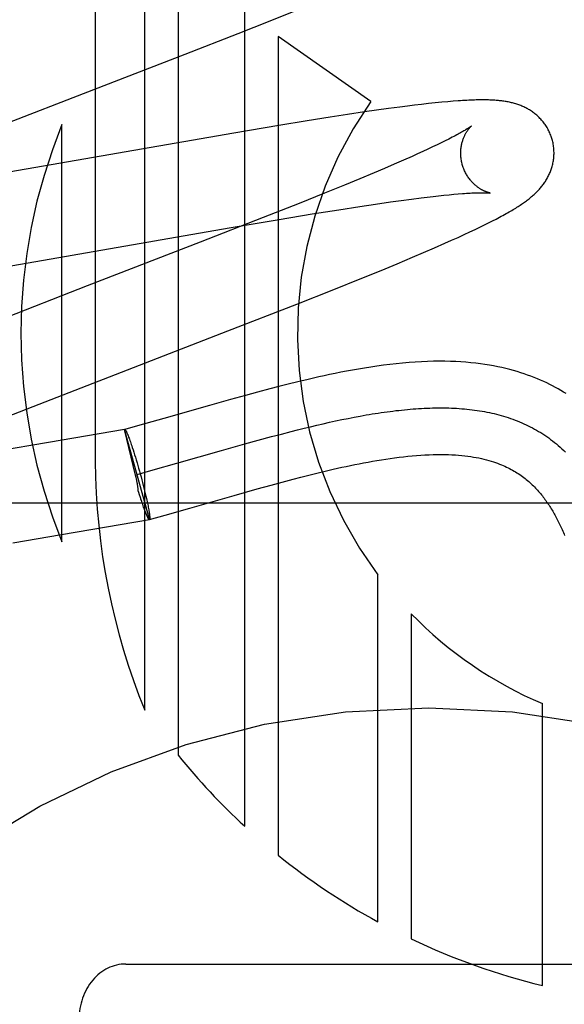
# Model space of a CAD drawing. Header units: inches. Extents: x 0 to 283, y 0 to 183.
# Tile 31 of 83: x 98.204 to 98.321, y 93.651 to 93.862. Entities that reach past the tile are written whole.
import ezdxf

# ---------------------------------------------------------------- set-up
doc = ezdxf.new("R2010")
doc.units = ezdxf.units.IN
doc.header["$LTSCALE"] = 15.5833333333
doc.header["$MEASUREMENT"] = 0
doc.linetypes.add('HIDDEN', pattern=[0.2, 0.1, -0.1])
doc.layers.add('DEFAULT_2', color=8, linetype='HIDDEN')

msp = doc.modelspace()

# ---------------------------------------------------------------- linework, layer by layer
at = {"layer": 'DEFAULT_2', "color": 8, "linetype": 'HIDDEN'}
for p, q in [((98.2203947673, 94.0730874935), (98.2203947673, 93.767293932)), ((98.2309931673, 93.7138496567), (98.2309931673, 94.0730874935)), ((98.23813556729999, 94.0730874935), (98.23813556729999, 93.70422308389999)), ((98.25242036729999, 93.68896876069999), (98.25242036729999, 94.0730874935)), ((98.2578490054, 93.86179900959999), (98.26341223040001, 93.8640441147)), ((98.251025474, 93.8590843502), (98.2578490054, 93.86179900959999)), ((98.2396932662, 93.8546391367), (98.251025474, 93.8590843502)), ((98.2595627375, 93.85842920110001), (98.2595627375, 93.6827946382)), ((98.27943157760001, 93.8444590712), (98.2595627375, 93.85842920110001)), ((98.2857067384, 93.84329368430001), (98.28325125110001, 93.8429654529)), ((98.2872936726, 93.8434973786), (98.2857067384, 93.84329368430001)), ((98.2888380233, 93.84368831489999), (98.2872936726, 93.8434973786)), ((98.2903423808, 93.8438664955), (98.2888380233, 93.84368831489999)), ((98.2918232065, 93.8440333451), (98.2903423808, 93.8438664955)), ((98.29328949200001, 93.84418902), (98.2918232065, 93.8440333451)), ((98.29469152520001, 93.84432767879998), (98.29328949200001, 93.84418902)), ((98.2959675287, 93.8444438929), (98.29469152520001, 93.84432767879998)), ((98.2971168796, 93.8445392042), (98.2959675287, 93.8444438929)), ((98.270721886, 93.84111489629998), (98.26584205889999, 93.84033963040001)), ((98.274477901, 93.8416941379), (98.270721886, 93.84111489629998)), ((98.2780938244, 93.8422339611), (98.274477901, 93.8416941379)), ((98.2807124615, 93.84261174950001), (98.2780938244, 93.8422339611)), ((98.28325125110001, 93.8429654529), (98.2807124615, 93.84261174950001)), ((98.2132523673, 93.749975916), (98.2132523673, 93.83955267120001)), ((98.2597365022, 93.8393413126), (98.2501262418, 93.8377240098)), ((98.26584205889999, 93.84033963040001), (98.2597365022, 93.8393413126)), ((98.2501262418, 93.8377240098), (98.200235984, 93.8290432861)), ((98.2926975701, 93.83472320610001), (98.2916818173, 93.8342467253)), ((98.2936562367, 93.8351802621), (98.2926975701, 93.83472320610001)), ((98.2945567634, 93.83561715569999), (98.2936562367, 93.8351802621)), ((98.29539819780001, 93.83603311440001), (98.2945567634, 93.83561715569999)), ((98.29617970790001, 93.8364273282), (98.29539819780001, 93.83603311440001)), ((98.2883035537, 93.8327075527), (98.28643540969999, 93.831879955)), ((98.28948363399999, 93.8332382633), (98.2883035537, 93.8327075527)), ((98.29061011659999, 93.8337515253), (98.28948363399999, 93.8332382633)), ((98.2916818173, 93.8342467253), (98.29061011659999, 93.8337515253)), ((98.2844534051, 93.83101617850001), (98.2823617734, 93.83011795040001)), ((98.28643540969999, 93.831879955), (98.2844534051, 93.83101617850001)), ((98.2801646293, 93.8291868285), (98.2770783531, 93.8278967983)), ((98.2823617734, 93.83011795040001), (98.2801646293, 93.8291868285)), ((98.2738219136, 93.8265543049), (98.2695276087, 93.82480739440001)), ((98.2770783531, 93.8278967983), (98.2738219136, 93.8265543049)), ((98.2695276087, 93.82480739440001), (98.2640735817, 93.8226186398)), ((98.2915495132, 93.8239666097), (98.29280539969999, 93.8241140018)), ((98.29280539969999, 93.8241140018), (98.2940051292, 93.82424851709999)), ((98.2940051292, 93.82424851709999), (98.2951474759, 93.8243701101)), ((98.2951474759, 93.8243701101), (98.29623121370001, 93.82447878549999)), ((98.29623121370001, 93.82447878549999), (98.2972544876, 93.82457455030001)), ((98.2972544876, 93.82457455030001), (98.2982153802, 93.8246574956)), ((98.2640735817, 93.8226186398), (98.25635040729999, 93.8195610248)), ((98.2770718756, 93.8219561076), (98.28047448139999, 93.82246628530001)), ((98.28047448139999, 93.82246628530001), (98.2836976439, 93.8229320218)), ((98.2836976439, 93.8229320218), (98.28599088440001, 93.8232508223)), ((98.28599088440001, 93.8232508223), (98.28817282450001, 93.8235425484)), ((98.28817282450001, 93.8235425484), (98.2902388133, 93.82380644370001)), ((98.2902388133, 93.82380644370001), (98.2915495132, 93.8239666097)), ((98.2598202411, 93.8191775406), (98.26687355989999, 93.82034376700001)), ((98.26687355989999, 93.82034376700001), (98.2725817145, 93.8212594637)), ((98.2725817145, 93.8212594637), (98.2770718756, 93.8219561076)), ((98.25635040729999, 93.8195610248), (98.2429110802, 93.81431333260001)), ((98.2491202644, 93.817358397), (98.2598202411, 93.8191775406)), ((98.3028457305, 93.8175132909), (98.3038091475, 93.817984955)), ((98.3038091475, 93.817984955), (98.30470637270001, 93.8184323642)), ((98.30470637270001, 93.8184323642), (98.3055457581, 93.81885907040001)), ((98.3055457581, 93.81885907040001), (98.3063349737, 93.81926848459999)), ((98.19766716, 93.8084100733), (98.2491202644, 93.817358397)), ((98.29817296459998, 93.815323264), (98.2994750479, 93.8159198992)), ((98.2994750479, 93.8159198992), (98.300685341, 93.8164831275)), ((98.300685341, 93.8164831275), (98.3018070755, 93.81701366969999)), ((98.3018070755, 93.81701366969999), (98.3028457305, 93.8175132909)), ((98.2429110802, 93.81431333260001), (98.21864057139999, 93.8049209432)), ((98.29309138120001, 93.8130670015), (98.2953407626, 93.8140533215)), ((98.2953407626, 93.8140533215), (98.29678916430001, 93.8146984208)), ((98.29678916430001, 93.8146984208), (98.29817296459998, 93.815323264)), ((98.2884103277, 93.8110628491), (98.29078449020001, 93.81207207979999)), ((98.29078449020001, 93.81207207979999), (98.29309138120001, 93.8130670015)), ((98.28165774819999, 93.8082554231), (98.2851105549, 93.80968069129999)), ((98.2851105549, 93.80968069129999), (98.2884103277, 93.8110628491)), ((98.2771562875, 93.8064230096), (98.28165774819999, 93.8082554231)), ((98.2714997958, 93.8041524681), (98.2771562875, 93.8064230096)), ((98.21864057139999, 93.8049209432), (98.1996153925, 93.79751254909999)), ((98.2635684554, 93.80101254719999), (98.2714997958, 93.8041524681)), ((98.24883678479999, 93.7952635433), (98.2635684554, 93.80101254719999)), ((98.2122279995, 93.78107581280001), (98.24883678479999, 93.7952635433)), ((98.26383574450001, 93.78434235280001), (98.2617425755, 93.7838270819)), ((98.2551345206, 93.7821076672), (98.2525775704, 93.7814123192)), ((98.2578427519, 93.7828274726), (98.2551345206, 93.7821076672)), ((98.2597473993, 93.7833216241), (98.2578427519, 93.7828274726)), ((98.2617425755, 93.7838270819), (98.2597473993, 93.7833216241)), ((98.2002779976, 93.7763806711), (98.2122279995, 93.78107581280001)), ((98.249359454, 93.78051987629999), (98.2448751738, 93.7792535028)), ((98.2525775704, 93.7814123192), (98.249359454, 93.78051987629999)), ((98.2448751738, 93.7792535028), (98.2351165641, 93.7764658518)), ((98.2351165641, 93.7764658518), (98.2299406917, 93.7750046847)), ((98.269227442, 93.7753387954), (98.2705755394, 93.7756426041)), ((98.2705755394, 93.7756426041), (98.2719154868, 93.7759353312)), ((98.2719154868, 93.7759353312), (98.27324710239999, 93.7762164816)), ((98.27324710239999, 93.7762164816), (98.2745702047, 93.7764855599)), ((98.2745702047, 93.7764855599), (98.27588461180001, 93.7767420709)), ((98.2266583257, 93.7740955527), (98.2103559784, 93.7712804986)), ((98.2320127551, 93.75483850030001), (98.2266583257, 93.7740955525)), ((98.2290410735, 93.76428280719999), (98.2266616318, 93.77408361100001)), ((98.22666164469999, 93.774083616), (98.22669165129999, 93.77410476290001)), ((98.2299406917, 93.7750046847), (98.22669165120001, 93.7741047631)), ((98.2602786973, 93.77312813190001), (98.26237106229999, 93.7736708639)), ((98.26237106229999, 93.7736708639), (98.263757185, 93.77402265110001)), ((98.263757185, 93.77402265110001), (98.26513606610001, 93.77436583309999)), ((98.26513606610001, 93.77436583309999), (98.26650752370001, 93.7746999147)), ((98.26650752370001, 93.7746999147), (98.2678713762, 93.77502440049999)), ((98.2678713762, 93.77502440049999), (98.269227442, 93.7753387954)), ((98.2275424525, 93.77249298), (98.22763096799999, 93.77225993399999)), ((98.22763096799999, 93.77225993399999), (98.2277225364, 93.77201293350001)), ((98.2277225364, 93.77201293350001), (98.22781699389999, 93.7717524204)), ((98.22781699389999, 93.7717524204), (98.2279141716, 93.7714788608)), ((98.2279141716, 93.7714788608), (98.2280138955, 93.77119274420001)), ((98.2524806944, 93.7710090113), (98.2553381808, 93.7718001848)), ((98.2553381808, 93.7718001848), (98.2581710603, 93.77256882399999)), ((98.2581710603, 93.77256882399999), (98.2602786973, 93.77312813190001)), ((98.2103559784, 93.7712804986), (98.1990125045, 93.76937324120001)), ((98.2280138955, 93.77119274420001), (98.2281159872, 93.7708945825)), ((98.2281159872, 93.7708945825), (98.2282202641, 93.7705849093)), ((98.2282202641, 93.7705849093), (98.2283265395, 93.77026427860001)), ((98.2283265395, 93.77026427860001), (98.22848928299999, 93.76976404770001)), ((98.22848928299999, 93.76976404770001), (98.2286554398, 93.7692424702)), ((98.2286554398, 93.7692424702), (98.2288243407, 93.76870164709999)), ((98.23787502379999, 93.7668538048), (98.24742525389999, 93.76958215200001)), ((98.24742525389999, 93.76958215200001), (98.2524806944, 93.7710090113)), ((98.2288243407, 93.76870164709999), (98.2289953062, 93.76814375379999)), ((98.2289953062, 93.76814375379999), (98.22916764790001, 93.7675710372)), ((98.22916764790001, 93.7675710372), (98.2293406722, 93.7669858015)), ((98.22933720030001, 93.7644610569), (98.2327815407, 93.76541544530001)), ((98.2293406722, 93.7669858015), (98.2295136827, 93.76639040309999)), ((98.2295136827, 93.76639040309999), (98.22968598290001, 93.76578723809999)), ((98.22968598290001, 93.76578723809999), (98.2298568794, 93.76517873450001)), ((98.2298568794, 93.76517873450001), (98.2300268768, 93.764562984)), ((98.2327815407, 93.76541544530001), (98.23787502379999, 93.7668538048)), ((98.2678915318, 93.7647452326), (98.269639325, 93.7651666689)), ((98.2291398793, 93.7638318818), (98.2290410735, 93.76428280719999)), ((98.22921354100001, 93.76348588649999), (98.2291398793, 93.7638318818)), ((98.2300268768, 93.764562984), (98.2301940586, 93.7639468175)), ((98.2301940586, 93.7639468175), (98.2303577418, 93.7633327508)), ((98.2303577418, 93.7633327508), (98.2305172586, 93.7627232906)), ((98.26042834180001, 93.7628206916), (98.2628338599, 93.7634600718)), ((98.2628338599, 93.7634600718), (98.26448584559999, 93.7638895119)), ((98.26448584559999, 93.7638895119), (98.2661731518, 93.7643188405)), ((98.2661731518, 93.7643188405), (98.2678915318, 93.7647452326)), ((98.22973364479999, 93.76059989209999), (98.2296197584, 93.7609743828)), ((98.2305172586, 93.7627232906), (98.23067195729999, 93.7621209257)), ((98.23067195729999, 93.7621209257), (98.2308212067, 93.7615281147)), ((98.2308212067, 93.7615281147), (98.2309643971, 93.7609472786)), ((98.2309643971, 93.7609472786), (98.2311009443, 93.7603807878)), ((98.250193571, 93.75997290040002), (98.2551183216, 93.7613629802)), ((98.2551183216, 93.7613629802), (98.258104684, 93.76218964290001)), ((98.258104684, 93.76218964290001), (98.26042834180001, 93.7628206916)), ((98.22990310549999, 93.76005112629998), (98.22973364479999, 93.76059989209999)), ((98.2300703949, 93.7595196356), (98.22990310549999, 93.76005112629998)), ((98.2302382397, 93.75899359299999), (98.2300703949, 93.7595196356)), ((98.2303426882, 93.75867764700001), (98.230180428, 93.75917583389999)), ((98.2304487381, 93.7583580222), (98.2303426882, 93.75867764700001)), ((98.2311009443, 93.7603807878), (98.2312302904, 93.7598309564)), ((98.2312302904, 93.7598309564), (98.2313519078, 93.75930002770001)), ((98.2313519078, 93.75930002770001), (98.23142844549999, 93.7589576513)), ((98.23142844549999, 93.7589576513), (98.23150118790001, 93.758625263)), ((98.23150118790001, 93.758625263), (98.23157000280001, 93.7583034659)), ((98.2406562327, 93.7572482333), (98.250193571, 93.75997290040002)), ((98.54191252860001, 93.75828752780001), (98.04191252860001, 93.75828752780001)), ((98.23055283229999, 93.758049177), (98.2304487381, 93.7583580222)), ((98.2306547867, 93.7577516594), (98.23055283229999, 93.758049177)), ((98.2307543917, 93.75746608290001), (98.2306547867, 93.7577516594)), ((98.2308514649, 93.7571929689), (98.2307543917, 93.75746608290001)), ((98.2309458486, 93.75693275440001), (98.2308514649, 93.7571929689)), ((98.2310373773, 93.7566859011), (98.2309458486, 93.75693275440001)), ((98.23112592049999, 93.7564527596), (98.2310373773, 93.7566859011)), ((98.23157000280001, 93.7583034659), (98.23163476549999, 93.7579928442)), ((98.23163476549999, 93.7579928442), (98.2316953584, 93.7576939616)), ((98.2316953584, 93.7576939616), (98.23175167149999, 93.75740736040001)), ((98.23175167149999, 93.75740736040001), (98.2318036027, 93.7571335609)), ((98.2318036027, 93.7571335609), (98.2318510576, 93.7568730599)), ((98.2353713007, 93.75575602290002), (98.2406562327, 93.7572482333)), ((98.213123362, 93.75156194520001), (98.2319818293, 93.7548205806)), ((98.2312113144, 93.7562337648), (98.231169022, 93.7563414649)), ((98.2320127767, 93.7548385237), (98.2319818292, 93.7548205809)), ((98.2319827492, 93.75481735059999), (98.2353713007, 93.75575602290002)), ((98.2320127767, 93.7548385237), (98.2319827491, 93.7548173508)), ((98.20268831, 93.7498075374), (98.213123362, 93.75156194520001)), ((98.2809899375, 93.6684379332), (98.2809899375, 93.7429242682)), ((98.2881314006, 93.7345672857), (98.2881314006, 93.6647849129)), ((98.31624205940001, 93.6548038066), (98.31624205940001, 93.7152789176)), ((98.22691252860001, 93.65941067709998), (98.3569125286, 93.65941067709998))]:
    msp.add_line(p, q, dxfattribs=at)
for points in [[(98.1966025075, 93.8379314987), (98.2200494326, 93.84702454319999), (98.2396932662, 93.8546391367)], [(98.3183454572, 93.8363008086), (98.3182839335, 93.83651345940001), (98.3182062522, 93.8367608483), (98.3181225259, 93.837006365), (98.31803286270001, 93.8372496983), (98.3179373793, 93.8374905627), (98.3178361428, 93.8377288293), (98.3177292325, 93.83796436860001), (98.31761679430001, 93.8381969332), (98.31749896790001, 93.83842631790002), (98.31737591, 93.8386523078), (98.3172477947, 93.83887468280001), (98.3171147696, 93.83909330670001), (98.3169769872, 93.83930806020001), (98.31683466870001, 93.8395187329), (98.31668806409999, 93.8397251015), (98.3165372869, 93.83992715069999), (98.3163824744, 93.8401248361), (98.3162238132, 93.8403180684), (98.31606145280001, 93.8405068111), (98.3158956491, 93.84069091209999), (98.3157266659, 93.8408702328), (98.315554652, 93.84104477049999), (98.31537977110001, 93.84121451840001), (98.3152022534, 93.84137941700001), (98.3150223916, 93.841539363), (98.3148401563, 93.84169454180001), (98.3146556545, 93.84184500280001), (98.31446867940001, 93.8419910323), (98.314279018, 93.8421328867), (98.31408666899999, 93.84227063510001), (98.31389144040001, 93.8424044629), (98.3136935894, 93.8425342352), (98.3134931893, 93.84265995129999), (98.3132905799, 93.84278145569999), (98.3130860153, 93.8428986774), (98.3128798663, 93.84301150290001), (98.3126725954, 93.8431197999), (98.312464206, 93.84322369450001), (98.3122549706, 93.8433231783), (98.3120444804, 93.8434185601), (98.31183242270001, 93.84351006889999), (98.3116186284, 93.8435978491), (98.3114027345, 93.8436821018), (98.3111848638, 93.84376282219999), (98.3109648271, 93.843840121), (98.3107431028, 93.84391387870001), (98.3105200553, 93.8439840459), (98.3102958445, 93.84405065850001), (98.3100707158, 93.8441137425), (98.3098447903, 93.84417337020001), (98.30961831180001, 93.84422959), (98.3093911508, 93.844282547), (98.3091632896, 93.84433235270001), (98.30893459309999, 93.8443791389), (98.30870498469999, 93.84442301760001), (98.3084742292, 93.8444641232), (98.3082421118, 93.844502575), (98.3080084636, 93.84453847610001), (98.3077731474, 93.8445719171), (98.30753583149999, 93.8446030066), (98.30729629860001, 93.8446318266), (98.30705401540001, 93.8446584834), (98.3068084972, 93.84468305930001), (98.30655927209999, 93.8447056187), (98.3063058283, 93.8447262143), (98.3060476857, 93.8447448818), (98.3057843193, 93.84476164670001), (98.3055152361, 93.84477651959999), (98.30523986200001, 93.84478950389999), (98.30495781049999, 93.8448005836), (98.3046686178, 93.84480973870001), (98.3043718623, 93.8448169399), (98.30406709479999, 93.8448221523), (98.3037538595, 93.8448253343), (98.3034316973, 93.8448264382), (98.3031000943, 93.8448254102), (98.3027585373, 93.8448221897), (98.3024064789, 93.8448167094), (98.3020433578, 93.8448088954), (98.30166860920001, 93.8447986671), (98.3012816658, 93.84478593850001), (98.300881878, 93.8447706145), (98.30046869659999, 93.8447525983), (98.3000411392, 93.84473176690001), (98.2995983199, 93.8447079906), (98.2991391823, 93.8446811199), (98.2986626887, 93.844650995), (98.2981676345, 93.8446174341), (98.2971168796, 93.8445392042)], [(98.30102635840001, 93.83923912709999), (98.3010192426, 93.8392332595), (98.30100498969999, 93.8392217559), (98.3009831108, 93.839204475), (98.3009530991, 93.8391812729), (98.30091441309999, 93.83915199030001), (98.30086645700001, 93.8391164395), (98.3008087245, 93.83907451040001), (98.3007406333, 93.8390260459), (98.3006617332, 93.83897098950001), (98.3005715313, 93.83890925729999), (98.300469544, 93.83884077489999), (98.3003552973, 93.83876547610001), (98.3002281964, 93.8386832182), (98.300087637, 93.8385938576), (98.2999330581, 93.8384972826), (98.299763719, 93.8383932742), (98.29957946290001, 93.8382819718), (98.29937992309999, 93.8381633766), (98.29916518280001, 93.83803774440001), (98.2989353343, 93.8379053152), (98.2986903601, 93.837766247), (98.29843046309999, 93.83762080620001), (98.2981553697, 93.8374689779), (98.2978649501, 93.8373108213), (98.29755905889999, 93.83714637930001), (98.29723749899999, 93.8369756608), (98.2969003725, 93.8367988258), (98.2965477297, 93.836615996), (98.29617970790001, 93.8364273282)], [(98.2990764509, 93.8309430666), (98.2990237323, 93.8311412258), (98.2989676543, 93.8313746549), (98.29891781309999, 93.8316088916), (98.2988742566, 93.83184343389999), (98.2988369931, 93.8320778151), (98.2988059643, 93.8323118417), (98.2987810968, 93.83254532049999), (98.29876233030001, 93.8327777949), (98.29874957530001, 93.8330088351), (98.2987427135, 93.8332381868), (98.298741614, 93.8334655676), (98.29874612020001, 93.83369066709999), (98.29875606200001, 93.8339132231), (98.2987712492, 93.8341328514), (98.29879146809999, 93.8343491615), (98.2988165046, 93.83456196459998), (98.2988461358, 93.8347711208), (98.2988800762, 93.8349761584), (98.29891802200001, 93.8351766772), (98.2989596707, 93.8353724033), (98.2990046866, 93.8355629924), (98.29905277, 93.8357483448), (98.2991035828, 93.8359282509), (98.299156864, 93.83610278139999), (98.299212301, 93.8362718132), (98.2992697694, 93.8364357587), (98.29932917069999, 93.83659498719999), (98.2993902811, 93.83674948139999), (98.29945299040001, 93.8368994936), (98.29951690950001, 93.8370446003), (98.299581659, 93.8371844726), (98.29964702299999, 93.8373191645), (98.2997126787, 93.8374485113), (98.29977857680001, 93.8375728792), (98.2998446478, 93.8376925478), (98.299910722, 93.83780758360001), (98.2999766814, 93.83791812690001), (98.3000423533, 93.8380242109), (98.30010758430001, 93.83812589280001), (98.30017222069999, 93.8382232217), (98.30023610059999, 93.8383162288), (98.30029910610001, 93.8384050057), (98.3003611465, 93.838489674), (98.300421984, 93.8385701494), (98.3004814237, 93.8386464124), (98.3005392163, 93.8387183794), (98.3005951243, 93.83878599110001), (98.30064887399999, 93.83884915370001), (98.3007001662, 93.83890775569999), (98.30074879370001, 93.83896180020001), (98.3007945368, 93.83901128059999), (98.30083710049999, 93.839056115), (98.30087619, 93.839096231), (98.3009115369, 93.83913159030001), (98.30094285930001, 93.83916214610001), (98.30096982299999, 93.8391878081), (98.3009920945, 93.83920849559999), (98.30100928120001, 93.83922408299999), (98.30102096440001, 93.83923443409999), (98.30102545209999, 93.839238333)], [(98.3063349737, 93.81926848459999), (98.30671313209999, 93.8194678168), (98.307080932, 93.81966383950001), (98.30743894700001, 93.819856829), (98.30778719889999, 93.8200467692), (98.30812586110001, 93.82023372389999), (98.3084551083, 93.8204177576), (98.3087751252, 93.8205989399), (98.3090861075, 93.82077734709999), (98.309388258, 93.82095305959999), (98.30968178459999, 93.82112616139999), (98.3099669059, 93.8212967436), (98.3102438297, 93.8214648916), (98.31051278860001, 93.82163070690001), (98.31077395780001, 93.8217942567), (98.3110275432, 93.8219556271), (98.31127372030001, 93.8221148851), (98.311512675, 93.8222721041), (98.31174461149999, 93.8224273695), (98.31196963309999, 93.8225806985), (98.3121882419, 93.82273238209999), (98.3124007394, 93.8228825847), (98.3126077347, 93.823031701), (98.31280970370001, 93.82318005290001), (98.3130071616, 93.8233280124), (98.3132005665, 93.8234759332), (98.3133903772, 93.82362419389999), (98.3135770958, 93.8237732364), (98.31376086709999, 93.8239232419), (98.31394195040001, 93.8240745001), (98.3141204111, 93.8242271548), (98.3142963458, 93.8243813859), (98.314469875, 93.8245374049), (98.3146411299, 93.8246954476), (98.31481011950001, 93.8248556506), (98.31497689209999, 93.8250181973), (98.31514140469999, 93.82518319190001), (98.315303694, 93.8253508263), (98.315463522, 93.8255210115), (98.31562074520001, 93.82569374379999), (98.31577513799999, 93.8258689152), (98.31592654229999, 93.82604646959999), (98.3160746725, 93.8262261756), (98.3162191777, 93.8264076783), (98.3163601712, 93.8265911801), (98.3164975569, 93.8267766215), (98.3166315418, 93.82696436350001), (98.3167622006, 93.82715462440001), (98.3168896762, 93.827347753), (98.31701415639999, 93.8275442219), (98.3171354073, 93.8277438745), (98.31725335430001, 93.82794680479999), (98.3173676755, 93.82815266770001), (98.3174781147, 93.8283611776), (98.31758449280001, 93.82857214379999), (98.3176866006, 93.8287852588), (98.3177843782, 93.8290004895), (98.31787767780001, 93.8292175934), (98.31796656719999, 93.82943682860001), (98.3180510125, 93.8296582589), (98.3181310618, 93.82988220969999), (98.3182067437, 93.8301090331), (98.3182779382, 93.8303387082), (98.31834457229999, 93.8305713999), (98.3184064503, 93.83080687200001), (98.31846340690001, 93.831044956), (98.31851530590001, 93.83128555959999), (98.3185620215, 93.8315286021), (98.3186034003, 93.8317738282), (98.3186393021, 93.83202097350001), (98.3186696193, 93.8322699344), (98.3186942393, 93.83252054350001), (98.318713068, 93.8327726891), (98.3187260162, 93.8330262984), (98.3187329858, 93.8332810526), (98.3187338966, 93.83353665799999), (98.31872867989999, 93.83379293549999), (98.3187172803, 93.83404969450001), (98.3186996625, 93.83430665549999), (98.31867580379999, 93.8345635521), (98.3186456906, 93.8348201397), (98.31860932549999, 93.83507613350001), (98.3185667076, 93.8353313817), (98.3185178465, 93.8355857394), (98.3184627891, 93.8358389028), (98.31840160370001, 93.83609055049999), (98.3183454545, 93.8363008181)], [(98.30502524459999, 93.8248447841), (98.30502923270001, 93.8248441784), (98.3050222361, 93.8248453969), (98.3050080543, 93.82484800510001), (98.3049868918, 93.8248521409), (98.30495897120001, 93.82485793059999), (98.3049244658, 93.8248655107), (98.3048836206, 93.82487500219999), (98.30483664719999, 93.8248865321), (98.30478381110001, 93.8249002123), (98.3047253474, 93.8249161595), (98.30466155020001, 93.8249344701), (98.3045927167, 93.8249552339), (98.3045190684, 93.8249785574), (98.30444080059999, 93.825004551), (98.30435828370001, 93.8250332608), (98.30427186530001, 93.82506472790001), (98.3041817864, 93.8250990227), (98.3040883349, 93.8251361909), (98.30399167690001, 93.8251763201), (98.30389206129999, 93.8252194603), (98.3037894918, 93.82526576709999), (98.3036840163, 93.82531538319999), (98.3035757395, 93.8253684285), (98.3034647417, 93.8254250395), (98.30335114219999, 93.8254853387), (98.3032350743, 93.82554944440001), (98.30311658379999, 93.82561753), (98.3029957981, 93.8256897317), (98.3028726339, 93.825766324), (98.30274696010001, 93.8258476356), (98.3026191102, 93.825933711), (98.3024892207, 93.82602472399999), (98.3023577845, 93.82612059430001), (98.3022253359, 93.8262211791), (98.3020918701, 93.82632673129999), (98.3019576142, 93.82643733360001), (98.30182245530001, 93.82655335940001), (98.30168629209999, 93.8266752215), (98.30154944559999, 93.8268029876), (98.3014120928, 93.82693686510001), (98.3012746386, 93.827076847), (98.30113739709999, 93.82722300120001), (98.3010008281, 93.82737521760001), (98.3008653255, 93.8275334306), (98.3007313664, 93.8276974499), (98.3005994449, 93.8278670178), (98.3004698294, 93.8280421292), (98.300342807, 93.828222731), (98.3002187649, 93.82840860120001), (98.3000980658, 93.8285995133), (98.29998100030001, 93.8287953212), (98.2998678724, 93.828995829), (98.2997589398, 93.82920086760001), (98.29965443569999, 93.8294102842), (98.2995546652, 93.82962374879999), (98.29945992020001, 93.829840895), (98.2993703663, 93.8300615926), (98.29928615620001, 93.8302857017), (98.2992075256, 93.83051281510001), (98.29913469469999, 93.83074247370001), (98.299076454, 93.83094305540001)], [(98.2982153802, 93.8246574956), (98.29911418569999, 93.8247279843), (98.2995406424, 93.8247587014), (98.2999524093, 93.82478650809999), (98.3003475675, 93.82481133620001), (98.3007251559, 93.82483321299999), (98.3010837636, 93.8248521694), (98.30142176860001, 93.82486826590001), (98.3017398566, 93.82488169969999), (98.3020378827, 93.8248926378), (98.30231698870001, 93.82490129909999), (98.30257792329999, 93.8249078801), (98.30282155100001, 93.82491257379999), (98.3030486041, 93.82491556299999), (98.30326001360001, 93.8249170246), (98.30345660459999, 93.8249171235), (98.3036391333, 93.8249160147), (98.3038083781, 93.8249138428), (98.3039648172, 93.8249107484), (98.3041090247, 93.8249068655), (98.30424131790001, 93.8249023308), (98.3043620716, 93.8248972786), (98.30447162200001, 93.8248918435), (98.304570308, 93.824886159), (98.3046584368, 93.82488035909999), (98.3047362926, 93.8248745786), (98.3048042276, 93.82486894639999), (98.304862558, 93.82486359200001), (98.3049116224, 93.8248586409), (98.3049517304, 93.82485421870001), (98.3049832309, 93.82485044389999), (98.30500644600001, 93.82484743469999), (98.30502167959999, 93.8248453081), (98.30502524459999, 93.8248447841)], [(98.3213635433, 93.7817937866), (98.3207984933, 93.78214261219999), (98.3202227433, 93.7824851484), (98.3196359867, 93.7828212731), (98.3190379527, 93.7831508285), (98.3184283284, 93.7834736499), (98.3178068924, 93.78378950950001), (98.3171730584, 93.7840983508), (98.31652640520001, 93.784400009), (98.3158661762, 93.7846944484), (98.31519144, 93.7849816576), (98.31450218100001, 93.7852611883), (98.31379820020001, 93.7855326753), (98.31307906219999, 93.78579584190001), (98.31234465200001, 93.7860502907), (98.3115937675, 93.7862959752), (98.3108254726, 93.78653267), (98.3100388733, 93.78676008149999), (98.3092332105, 93.78697783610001), (98.3084070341, 93.7871856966), (98.30755906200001, 93.78738330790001), (98.3066878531, 93.7875702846), (98.30579172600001, 93.7877462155), (98.3048699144, 93.7879104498), (98.3039208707, 93.78806240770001), (98.302945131, 93.78820112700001), (98.30194276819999, 93.7883257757), (98.3009136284, 93.78843559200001), (98.29985804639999, 93.7885298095), (98.29877458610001, 93.78860784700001), (98.2976623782, 93.7886690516), (98.2965198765, 93.7887127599), (98.2953452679, 93.7887382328), (98.29413828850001, 93.78874467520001), (98.2928967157, 93.788731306), (98.29162445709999, 93.788697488), (98.2903236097, 93.7886428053), (98.2889977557, 93.7885670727), (98.2876494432, 93.78847027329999), (98.2862844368, 93.7883528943), (98.28490650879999, 93.7882155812), (98.2835248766, 93.7880598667), (98.28214814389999, 93.7878876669), (98.2807831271, 93.78770094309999), (98.27944045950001, 93.7875024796), (98.2781183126, 93.78729341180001), (98.27681898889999, 93.7870754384), (98.27554066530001, 93.78684952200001), (98.27428229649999, 93.78661659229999), (98.2730437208, 93.7863775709), (98.271824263, 93.7861332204), (98.27062426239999, 93.78588446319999), (98.2694437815, 93.7856321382), (98.26828279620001, 93.7853770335), (98.26714113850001, 93.785119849), (98.2660192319, 93.7848612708), (98.26383574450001, 93.78434235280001)], [(98.27588461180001, 93.7767420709), (98.2771901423, 93.7769855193), (98.27783952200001, 93.77710219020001), (98.27848661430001, 93.7772154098), (98.2791313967, 93.7773251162), (98.27977384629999, 93.7774312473), (98.2804139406, 93.77753374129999), (98.2810516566, 93.77763253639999), (98.2816869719, 93.77772757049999), (98.2823198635, 93.77781878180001), (98.2829503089, 93.7779061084), (98.28357828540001, 93.7779894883), (98.2842037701, 93.7780688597), (98.2848267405, 93.7781441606), (98.2854471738, 93.7782153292), (98.2860650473, 93.7782823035), (98.2866803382, 93.7783450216), (98.287293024, 93.7784034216), (98.2879030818, 93.7784574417), (98.28851048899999, 93.77850701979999), (98.2891152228, 93.7785520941), (98.2897172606, 93.7785926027), (98.29031657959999, 93.7786284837), (98.2909131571, 93.7786596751), (98.2915069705, 93.778686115), (98.29209799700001, 93.7787077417), (98.2926862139, 93.778724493), (98.2932715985, 93.77873630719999), (98.2938541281, 93.7787431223), (98.2944337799, 93.7787448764), (98.2950105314, 93.7787415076), (98.29558435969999, 93.77873295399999), (98.29615524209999, 93.77871915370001), (98.2967231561, 93.77870004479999), (98.2972880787, 93.7786755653), (98.2978499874, 93.7786456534), (98.2984088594, 93.77861024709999), (98.29896467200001, 93.7785692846), (98.2995174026, 93.778522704), (98.3000670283, 93.77847044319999), (98.3006135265, 93.77841244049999), (98.30115687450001, 93.7783486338), (98.3016970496, 93.77827896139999), (98.30223402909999, 93.77820336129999), (98.30276779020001, 93.7781217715), (98.30329831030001, 93.7780341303), (98.3038255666, 93.7779403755), (98.3043495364, 93.77784044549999), (98.30487019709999, 93.7777342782), (98.3053875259, 93.7776218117), (98.3059015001, 93.7775029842), (98.306412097, 93.7773777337), (98.3069192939, 93.7772459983), (98.30742306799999, 93.7771077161), (98.3079233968, 93.7769628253), (98.3084202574, 93.77681126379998), (98.3089136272, 93.7766529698), (98.3094034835, 93.77648788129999), (98.3098898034, 93.7763159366), (98.31037256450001, 93.77613707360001), (98.31085174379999, 93.77595123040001), (98.3113273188, 93.7757583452), (98.3117992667, 93.775558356), (98.3122675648, 93.7753512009), (98.31273219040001, 93.7751368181), (98.31319312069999, 93.77491514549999), (98.3136503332, 93.7746861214), (98.314103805, 93.77444968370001), (98.3145535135, 93.7742057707), (98.3149994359, 93.7739543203), (98.3154415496, 93.7736952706), (98.3158798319, 93.7734285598), (98.3163142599, 93.77315412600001), (98.31674481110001, 93.7728719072), (98.3171714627, 93.7725818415), (98.317594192, 93.77228386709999), (98.3180129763, 93.771977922), (98.31842779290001, 93.7716639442), (98.31883861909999, 93.77134187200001), (98.31924543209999, 93.7710116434), (98.3196482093, 93.7706731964), (98.320046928, 93.7703264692), (98.3204415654, 93.7699713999), (98.3208320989, 93.7696079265), (98.3212185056, 93.76923598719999)], [(98.22669165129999, 93.77410476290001), (98.22670093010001, 93.7741063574), (98.22671639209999, 93.77410531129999), (98.22673302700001, 93.77409994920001), (98.2267508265, 93.77409027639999), (98.2267697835, 93.7740762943), (98.22678988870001, 93.77405801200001), (98.2268111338, 93.7740354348), (98.22683350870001, 93.7740085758), (98.2268570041, 93.773977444), (98.22688160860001, 93.77394205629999), (98.2269073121, 93.7739024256), (98.22693410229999, 93.7738585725), (98.22696196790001, 93.77381051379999), (98.2269908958, 93.7737582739), (98.22702087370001, 93.7737018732), (98.2270518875, 93.77364133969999), (98.2270839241, 93.77357669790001), (98.2271169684, 93.77350797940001), (98.2271510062, 93.7734352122), (98.22718602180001, 93.7733584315), (98.2272220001, 93.773277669), (98.2272589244, 93.77319296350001), (98.2272967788, 93.7731043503), (98.2273355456, 93.7730118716), (98.2273752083, 93.77291556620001), (98.2274157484, 93.7728154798), (98.2274571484, 93.77271165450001), (98.22749938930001, 93.7726041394), (98.2275424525, 93.77249298)], [(98.269639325, 93.7651666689), (98.27141935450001, 93.7655818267), (98.2723230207, 93.7657866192), (98.27323712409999, 93.76598934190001), (98.2741603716, 93.766189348), (98.27509257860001, 93.7663862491), (98.2760315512, 93.76657921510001), (98.2769755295, 93.7667675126), (98.2779231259, 93.76695048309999), (98.278872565, 93.7671273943), (98.27982334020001, 93.76729774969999), (98.28077461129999, 93.767461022), (98.2817255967, 93.76761673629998), (98.28267547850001, 93.76776440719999), (98.2836235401, 93.76790355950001), (98.28456883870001, 93.7680336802), (98.2855112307, 93.7681543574), (98.2864502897, 93.76826512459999), (98.28738583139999, 93.7683655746), (98.2883183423, 93.768455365), (98.2892452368, 93.7685338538), (98.2901658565, 93.768600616), (98.29107516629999, 93.7686549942), (98.2919694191, 93.7686966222), (98.2928449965, 93.7687253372), (98.2936978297, 93.7687412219), (98.2945265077, 93.7687446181), (98.2953279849, 93.7687360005), (98.2961038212, 93.76871589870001), (98.2968542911, 93.7686848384), (98.29758028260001, 93.7686433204), (98.29828252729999, 93.7685918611), (98.29896176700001, 93.7685309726), (98.2996183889, 93.7684611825), (98.3002541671, 93.76838283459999), (98.30087034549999, 93.7682962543), (98.30146865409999, 93.7682016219), (98.3020505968, 93.7680990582), (98.30261778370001, 93.76798859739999), (98.3031724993, 93.7678700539), (98.3037139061, 93.76774383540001), (98.3042426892, 93.76761002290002), (98.3047567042, 93.7674694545), (98.30525466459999, 93.76732289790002), (98.30573527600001, 93.7671712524), (98.30619732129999, 93.76701552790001), (98.3066398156, 93.76685680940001), (98.3070610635, 93.7666965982), (98.30746231, 93.7665353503), (98.30784303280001, 93.7663742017), (98.30820681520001, 93.7662124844), (98.30855606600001, 93.76604982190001), (98.30889322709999, 93.7658856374), (98.3092205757, 93.7657192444), (98.30954040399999, 93.7655497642), (98.3098553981, 93.7653759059), (98.31016608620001, 93.7651974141), (98.31047413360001, 93.7650133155), (98.3107786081, 93.76482412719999), (98.3110792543, 93.7646300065), (98.3113757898, 93.76443115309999), (98.3116679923, 93.7642277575), (98.3119555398, 93.76402013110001), (98.31223817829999, 93.7638085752), (98.3125155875, 93.76359347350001), (98.3127873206, 93.7633753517), (98.3130535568, 93.76315426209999), (98.3133143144, 93.762930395), (98.31356959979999, 93.76270397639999), (98.3138194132, 93.76247524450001), (98.31406375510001, 93.76224444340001), (98.3143025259, 93.76201192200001), (98.3145359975, 93.7617776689), (98.31476431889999, 93.7615417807), (98.314987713, 93.76130427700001), (98.3152064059, 93.76106515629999), (98.3154204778, 93.76082456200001), (98.315630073, 93.76058255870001), (98.3158351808, 93.76033938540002), (98.31603581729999, 93.7600952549), (98.31623202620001, 93.75985034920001), (98.3164238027, 93.7596049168), (98.31661135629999, 93.75935893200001), (98.3167946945, 93.7591126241), (98.3169743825, 93.7588654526), (98.31715083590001, 93.7586170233), (98.3173244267, 93.7583669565), (98.3174957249, 93.7581145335), (98.31766448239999, 93.7578602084), (98.31783070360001, 93.7576040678), (98.31799423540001, 93.7573464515), (98.3181548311, 93.7570878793), (98.31831278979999, 93.7568280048), (98.3184681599, 93.7565668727), (98.3186214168, 93.7563037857), (98.3187730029, 93.75603804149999), (98.31892300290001, 93.755769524), (98.3190716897, 93.7554977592), (98.31921891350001, 93.7552230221), (98.319364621, 93.75494541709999), (98.3195088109, 93.7546649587), (98.3196514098, 93.75438181), (98.3197925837, 93.7540956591), (98.3199324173, 93.7538063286), (98.3200710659, 93.7535134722), (98.3202087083, 93.75321667), (98.320345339, 93.7529158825), (98.32048104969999, 93.7526108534), (98.320615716, 93.7523018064), (98.3207492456, 93.75198890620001), (98.3208816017, 93.7516722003), (98.3210126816, 93.75135190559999)], [(98.2296197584, 93.7609743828), (98.2296090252, 93.7611050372), (98.2295959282, 93.7612407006), (98.2295803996, 93.7613817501), (98.22956259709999, 93.7615272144), (98.2295426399, 93.7616762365), (98.2295205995, 93.76182875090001), (98.2294965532, 93.7619843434), (98.2294706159, 93.7621431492), (98.2294428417, 93.7623054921), (98.22941349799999, 93.7624703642), (98.2293828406, 93.7626369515), (98.22935097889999, 93.7628049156), (98.2293181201, 93.7629734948), (98.22928423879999, 93.76314310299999), (98.22921354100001, 93.76348588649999)], [(98.2318510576, 93.7568730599), (98.2318939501, 93.7566263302), (98.2319136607, 93.7565082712), (98.2319322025, 93.7563938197), (98.23194956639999, 93.75628303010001), (98.2319657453, 93.7561759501), (98.23198073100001, 93.75607263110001), (98.2319945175, 93.75597311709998), (98.23200709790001, 93.75587745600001), (98.23201846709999, 93.7557856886), (98.2320286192, 93.7556978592), (98.2320375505, 93.7556140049), (98.232045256, 93.7555341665), (98.2320517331, 93.7554583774), (98.23205697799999, 93.755386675), (98.23206098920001, 93.7553190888), (98.23206376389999, 93.7552556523), (98.23206530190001, 93.7551963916), (98.2320656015, 93.75514133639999), (98.2320646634, 93.75509050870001), (98.2320624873, 93.7550439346), (98.232059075, 93.75500163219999), (98.2320544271, 93.7549636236), (98.2320485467, 93.7549299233), (98.2320414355, 93.7549005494), (98.23203309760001, 93.75487551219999), (98.2320235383, 93.7548548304), (98.2320127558, 93.7548384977)], [(98.2319734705, 93.75481575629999), (98.23195799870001, 93.7548168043), (98.2319413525, 93.7548221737), (98.2319235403, 93.75483185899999), (98.2319045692, 93.754845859), (98.2318844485, 93.7548641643), (98.2318631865, 93.7548867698), (98.2318407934, 93.7549136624), (98.2318172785, 93.75494483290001), (98.2317926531, 93.7549802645), (98.2317669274, 93.7550199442), (98.23174011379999, 93.7550638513), (98.23171222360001, 93.7551119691), (98.2316832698, 93.7551642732), (98.2316532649, 93.75522074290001), (98.23162222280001, 93.7552813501), (98.23159015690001, 93.7553460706), (98.2315570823, 93.7554148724), (98.23152301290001, 93.7554877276), (98.2314879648, 93.7555646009), (98.23145195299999, 93.7556454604), (98.2314149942, 93.7557302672), (98.23137710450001, 93.75581898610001), (98.23133830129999, 93.7559115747), (98.2312986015, 93.7560079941), (98.2312580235, 93.7561081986), (98.2312165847, 93.75621214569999), (98.2311743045, 93.7563197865), (98.23113120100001, 93.7564310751)], [(98.2319818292, 93.7548205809), (98.2319724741, 93.75481983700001), (98.2319566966, 93.7548221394), (98.2319397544, 93.7548287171), (98.2319216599, 93.75483956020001), (98.2319024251, 93.75485466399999), (98.2318820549, 93.7548740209), (98.2318605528, 93.7548976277), (98.2318379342, 93.7549254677), (98.2318142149, 93.7549575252), (98.2317893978, 93.75499379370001), (98.2317634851, 93.75503427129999), (98.231736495, 93.7550789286)]]:
    msp.add_lwpolyline(points, dxfattribs=at)
msp.add_circle((98.29191252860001, 93.5394106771), 0.175, dxfattribs=at)
for centre, radius, start, end in [((98.3501096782, 93.7947644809), 0.0863999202, 144.8885037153, 216.8701136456), ((98.3229328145, 93.79476429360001), 0.1184727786, 157.7871865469, 202.2128134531), ((98.3643937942, 93.7680770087), 0.1440011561, 180.3115753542, 202.1217410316), ((98.3501090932, 93.79476463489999), 0.0863999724, 224.1651408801, 246.9222627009), ((98.35010998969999, 93.79476510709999), 0.1440004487, 218.958850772, 227.2814131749), ((98.3501075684, 93.7947633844), 0.1439978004, 231.038860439, 241.3151936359), ((98.3501103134, 93.7947657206), 0.1440013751, 244.5067343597, 256.3969435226)]:
    msp.add_arc(centre, radius, start, end, dxfattribs=at)
msp.add_ellipse((98.22691252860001, 93.6475380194), major_axis=(0, -0.0118726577), ratio=0.8422714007, start_param=3.1415926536, end_param=4.7123889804, dxfattribs=at)

doc.saveas('drawing.dxf')
